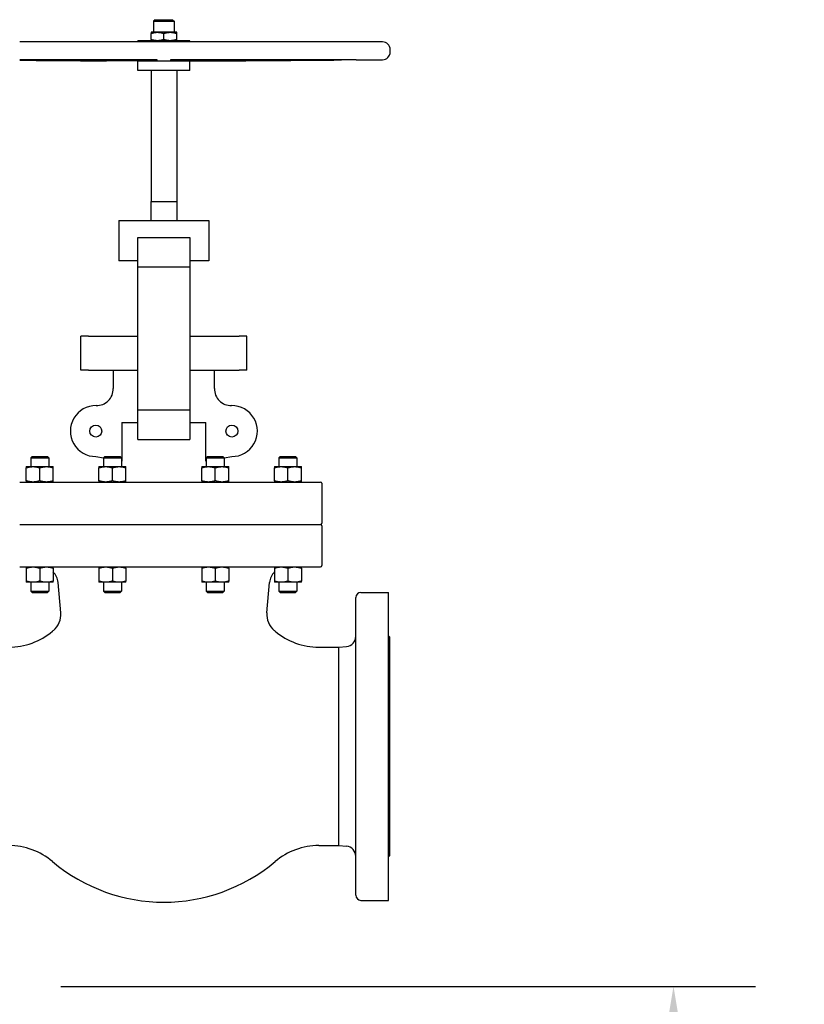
# Model space of a CAD drawing. Header units: inches. Extents: x 5 to 1128, y -85 to 748.
# Tile 254 of 256: x 272 to 310, y 335 to 383. Entities that reach past the tile are written whole.
import ezdxf

# ---------------------------------------------------------------- set-up
doc = ezdxf.new("R2010")
doc.units = ezdxf.units.IN
doc.header["$LTSCALE"] = 32
doc.header["$MEASUREMENT"] = 0
doc.layers.add('Dimension (ANSI)', color=7, linetype='Continuous', lineweight=25)
doc.layers.add('Visible (ANSI)', color=7, linetype='Continuous', lineweight=30)
doc.styles.add('Note Text (ANSI)', font='tahoma.ttf')
doc.dimstyles.new('SB Fraction-16 (ANSI)', dxfattribs={"dimscale": 32, "dimtxt": 0.125, "dimasz": 0.098425, "dimexe": 0.125, "dimexo": 0.0625, "dimgap": 0.031496, "dimtad": 0, "dimtih": 1, "dimtoh": 1, "dimdec": 4, "dimrnd": 1e-08, "dimzin": 0, "dimdsep": 46, "dimlunit": 5, "dimtxsty": 'Note Text (ANSI)', "dimcen": 0.09, "dimdle": 0.393701, "dimclrd": 256, "dimclre": 256, "dimclrt": 256, "dimadec": 0, "dimazin": 3, "dimtfac": 0.96, "dimtofl": 0, "dimtmove": 0, "dimatfit": 3, "dimfxl": 1, "dimfrac": 2, "dimtolj": 1, "dimtzin": 12, "dimlwd": -1, "dimlwe": -1, "dimarcsym": 0})

# ---------------------------------------------------------------- blocks, each defined once
blk = doc.blocks.new('*D17')
at = {"layer": 'Defpoints', "color": 0, "transparency": 16777216}
for p in [(271.682, 336.234), (248.37, 159.234), (303.518, 159.234)]:
    blk.add_point(p, dxfattribs=at)
at = {"layer": 'Dimension (ANSI)', "transparency": 16777216}
for p, q in [((273.682, 336.234), (307.518, 336.234)), ((303.518, 333.084), (303.518, 261.248)), ((303.518, 162.383), (303.518, 255.219)), ((250.37, 159.234), (307.518, 159.234))]:
    blk.add_line(p, q, dxfattribs=at)
for points in [[(302.993, 333.084), (304.043, 333.084), (303.518, 336.234)], [(302.993, 162.383), (304.043, 162.383), (303.518, 159.234)]]:
    blk.add_solid(points, dxfattribs=at)
at = {"layer": 'Dimension (ANSI)', "transparency": 16777216, "insert": (299.416, 260.24), "char_height": 4, "attachment_point": 1, "style": 'Note Text (ANSI)'}
blk.add_mtext('\\A1;177', dxfattribs=at)

msp = doc.modelspace()

# ---------------------------------------------------------------- linework, layer by layer
at = {"layer": 'Visible (ANSI)'}
for p, q in [((278.27566, 383.31487), (278.20126, 383.24047)), ((278.20126, 383.24047), (279.20126, 383.24047)), ((278.20126, 383.24047), (278.20126, 382.70087)), ((278.27566, 383.31487), (279.12686, 383.31487)), ((279.12686, 383.31487), (279.20126, 383.24047)), ((279.20126, 383.24047), (279.20126, 382.70087)), ((278.38876, 382.70087), (278.07626, 382.70087)), ((279.01376, 382.70087), (278.38876, 382.70087)), ((279.32626, 382.70087), (279.01376, 382.70087)), ((289.35076, 382.23187), (271.68226, 382.23187)), ((279.96126, 382.29087), (277.44126, 382.29087)), ((277.44126, 382.23187), (277.44126, 382.29087)), ((278.07626, 382.34669), (278.07626, 382.64505)), ((278.70126, 382.34669), (278.70126, 382.64505)), ((279.32626, 382.34669), (279.32626, 382.64505)), ((279.96126, 382.23187), (279.96126, 382.29087)), ((289.72476, 381.73987), (289.72476, 381.85787)), ((277.83065, 381.35673), (271.68226, 381.35673)), ((277.44126, 381.29886), (275.90971, 381.30979)), ((279.96126, 381.29886), (277.44126, 381.29886)), ((277.44126, 380.83987), (277.44126, 381.29886)), ((287.30505, 381.35673), (279.57188, 381.35673)), ((279.96126, 381.29886), (281.49281, 381.30979)), ((279.96126, 380.83987), (279.96126, 381.29886)), ((288.07124, 381.35673), (287.84312, 381.35673)), ((288.07124, 381.35673), (289.35343, 381.36588)), ((279.96126, 380.83987), (277.44126, 380.83987)), ((278.07626, 380.83987), (278.07626, 374.45687)), ((279.32626, 380.83987), (279.32626, 374.45687)), ((278.06526, 374.45687), (279.33726, 374.45687)), ((278.06526, 374.45687), (278.06526, 373.54017)), ((279.33726, 374.45687), (279.33726, 373.54017)), ((276.50241, 373.54017), (280.90012, 373.54017)), ((276.50241, 373.54017), (276.50241, 371.57037)), ((280.90012, 373.54017), (280.90012, 371.57037)), ((277.42768, 371.28076), (277.42768, 372.71317)), ((277.42768, 372.71317), (279.97484, 372.71317)), ((279.97484, 372.71317), (279.97484, 371.28076)), ((277.42768, 371.57037), (276.50241, 371.57037)), ((277.42768, 364.29658), (277.42768, 371.28076)), ((277.42768, 371.28076), (279.97484, 371.28076)), ((280.90012, 371.57037), (279.97484, 371.57037)), ((279.97484, 371.28076), (279.97484, 364.29658)), ((275.03955, 367.90117), (274.6596, 367.90117)), ((274.6596, 366.24717), (274.6596, 367.90117)), ((275.03955, 367.90117), (277.42768, 367.90117)), ((279.97484, 367.90117), (282.36298, 367.90117)), ((282.74293, 367.90117), (282.36298, 367.90117)), ((282.74293, 366.24717), (282.74293, 367.90117)), ((275.03955, 366.24717), (274.6596, 366.24717)), ((275.03955, 366.24717), (277.42768, 366.24717)), ((276.24176, 366.24717), (276.24176, 365.34501)), ((279.97484, 366.24717), (282.36298, 366.24717)), ((281.16076, 365.34501), (281.16076, 366.24717)), ((282.74293, 366.24717), (282.36298, 366.24717)), ((277.42768, 362.86417), (277.42768, 364.29658)), ((279.97484, 364.29658), (277.42768, 364.29658)), ((279.97484, 364.29658), (279.97484, 362.86417)), ((276.66377, 363.69117), (276.66377, 361.81235)), ((276.66377, 363.69117), (277.42768, 363.69117)), ((279.97484, 363.69117), (280.73876, 363.69117)), ((280.73876, 361.81235), (280.73876, 363.69117)), ((277.42768, 362.86417), (279.97484, 362.86417)), ((272.2894, 362.03717), (272.22325, 361.97102)), ((272.22325, 361.97102), (273.09825, 361.97102)), ((272.22325, 361.97102), (272.22325, 361.54667)), ((272.2894, 362.03717), (273.0321, 362.03717)), ((273.0321, 362.03717), (273.09825, 361.97102)), ((273.09825, 361.97102), (273.09825, 361.54667)), ((275.38876, 362.03717), (275.76203, 361.97135)), ((275.82785, 362.03717), (275.7617, 361.97102)), ((275.7617, 361.97102), (276.6367, 361.97102)), ((275.7617, 361.97102), (275.7617, 361.54667)), ((275.82785, 362.03717), (276.57055, 362.03717)), ((276.57055, 362.03717), (276.6367, 361.97102)), ((276.6367, 361.97102), (276.6367, 361.54667)), ((276.6367, 361.81712), (276.66377, 361.81235)), ((280.73876, 361.81235), (280.76582, 361.81712)), ((280.83197, 362.03717), (280.76582, 361.97102)), ((280.76582, 361.97102), (281.64082, 361.97102)), ((280.76582, 361.97102), (280.76582, 361.54667)), ((280.83197, 362.03717), (281.57467, 362.03717)), ((281.57467, 362.03717), (281.64082, 361.97102)), ((281.64049, 361.97135), (282.01376, 362.03717)), ((281.64082, 361.97102), (281.64082, 361.54667)), ((284.37042, 362.03717), (284.30427, 361.97102)), ((284.30427, 361.97102), (285.17927, 361.97102)), ((284.30427, 361.97102), (284.30427, 361.54667)), ((284.37042, 362.03717), (285.11312, 362.03717)), ((285.11312, 362.03717), (285.17927, 361.97102)), ((285.17927, 361.97102), (285.17927, 361.54667)), ((272.00475, 361.54667), (272.33275, 361.54667)), ((272.00475, 360.85526), (272.00475, 361.48808)), ((272.33275, 361.54667), (272.98875, 361.54667)), ((272.66075, 360.85526), (272.66075, 361.48808)), ((272.98875, 361.54667), (273.31675, 361.54667)), ((273.31675, 360.85526), (273.31675, 361.48808)), ((275.5432, 361.54667), (275.8712, 361.54667)), ((275.5432, 360.85526), (275.5432, 361.48808)), ((275.8712, 361.54667), (276.5272, 361.54667)), ((276.1992, 360.85526), (276.1992, 361.48808)), ((276.5272, 361.54667), (276.8552, 361.54667)), ((276.8552, 360.85526), (276.8552, 361.48808)), ((280.54732, 361.54667), (280.87532, 361.54667)), ((280.54732, 360.85526), (280.54732, 361.48808)), ((280.87532, 361.54667), (281.53132, 361.54667)), ((281.20332, 360.85526), (281.20332, 361.48808)), ((281.53132, 361.54667), (281.85932, 361.54667)), ((281.85932, 360.85526), (281.85932, 361.48808)), ((284.08577, 361.54667), (284.41377, 361.54667)), ((284.08577, 360.85526), (284.08577, 361.48808)), ((284.41377, 361.54667), (285.06977, 361.54667)), ((284.74177, 360.85526), (284.74177, 361.48808)), ((285.06977, 361.54667), (285.39777, 361.54667)), ((285.39777, 360.85526), (285.39777, 361.48808)), ((271.68226, 360.79667), (286.33426, 360.79667)), ((286.39726, 360.73367), (286.39726, 358.79217)), ((271.68226, 358.72917), (286.33426, 358.72917)), ((271.68226, 358.72917), (286.33426, 358.72917)), ((286.39726, 358.66617), (286.39726, 356.72467)), ((271.68226, 356.66167), (286.33426, 356.66167)), ((272.00475, 356.60308), (272.00475, 355.97026)), ((272.66075, 356.60308), (272.66075, 355.97026)), ((273.31675, 356.60308), (273.31675, 355.97026)), ((275.5432, 356.60308), (275.5432, 355.97026)), ((276.1992, 356.60308), (276.1992, 355.97026)), ((276.8552, 356.60308), (276.8552, 355.97026)), ((280.54732, 356.60308), (280.54732, 355.97026)), ((281.20332, 356.60308), (281.20332, 355.97026)), ((281.85932, 356.60308), (281.85932, 355.97026)), ((284.08577, 356.60308), (284.08577, 355.97026)), ((284.74177, 356.60308), (284.74177, 355.97026)), ((285.39777, 356.60308), (285.39777, 355.97026)), ((272.33275, 355.91167), (272.00475, 355.91167)), ((272.22325, 355.91167), (272.22325, 355.48332)), ((272.98875, 355.91167), (272.33275, 355.91167)), ((273.31675, 355.91167), (272.98875, 355.91167)), ((273.09825, 355.91167), (273.09825, 355.48332)), ((273.68203, 354.42404), (273.55231, 355.90675)), ((275.8712, 355.91167), (275.5432, 355.91167)), ((275.7617, 355.91167), (275.7617, 355.48332)), ((276.5272, 355.91167), (275.8712, 355.91167)), ((276.8552, 355.91167), (276.5272, 355.91167)), ((276.6367, 355.91167), (276.6367, 355.48332)), ((280.87532, 355.91167), (280.54732, 355.91167)), ((280.76582, 355.91167), (280.76582, 355.48332)), ((281.53132, 355.91167), (280.87532, 355.91167)), ((281.85932, 355.91167), (281.53132, 355.91167)), ((281.64082, 355.91167), (281.64082, 355.48332)), ((283.7205, 354.42404), (283.85022, 355.90675)), ((284.41377, 355.91167), (284.08577, 355.91167)), ((284.30427, 355.91167), (284.30427, 355.48332)), ((285.06977, 355.91167), (284.41377, 355.91167)), ((285.39777, 355.91167), (285.06977, 355.91167)), ((285.17927, 355.91167), (285.17927, 355.48332)), ((272.22325, 355.48332), (273.09825, 355.48332)), ((272.2894, 355.41717), (272.22325, 355.48332)), ((272.2894, 355.41717), (273.0321, 355.41717)), ((273.0321, 355.41717), (273.09825, 355.48332)), ((275.7617, 355.48332), (276.6367, 355.48332)), ((275.82785, 355.41717), (275.7617, 355.48332)), ((275.82785, 355.41717), (276.57055, 355.41717)), ((276.57055, 355.41717), (276.6367, 355.48332)), ((280.76582, 355.48332), (281.64082, 355.48332)), ((280.83197, 355.41717), (280.76582, 355.48332)), ((280.83197, 355.41717), (281.57467, 355.41717)), ((281.57467, 355.41717), (281.64082, 355.48332)), ((284.30427, 355.48332), (285.17927, 355.48332)), ((284.37042, 355.41717), (284.30427, 355.48332)), ((284.37042, 355.41717), (285.11312, 355.41717)), ((285.11312, 355.41717), (285.17927, 355.48332)), ((288.30126, 355.42117), (289.64226, 355.42117)), ((289.64226, 340.42117), (289.64226, 355.42117)), ((288.05126, 340.67117), (288.05126, 355.17117)), ((289.70526, 353.23617), (289.64226, 353.29917)), ((289.70526, 342.60617), (289.70526, 353.23617)), ((286.25275, 352.75299), (287.22426, 352.75299)), ((287.22426, 352.75299), (287.59484, 352.78541)), ((287.22426, 343.08935), (287.22426, 352.75299)), ((286.25275, 343.08935), (287.22426, 343.08935)), ((287.22426, 343.08935), (287.59484, 343.05693)), ((289.70526, 342.60617), (289.64226, 342.54317)), ((288.30126, 340.42117), (289.64226, 340.42117))]:
    msp.add_line(p, q, dxfattribs=at)
for centre in [(275.38876, 363.27767), (282.01376, 363.27767)]:
    msp.add_circle(centre, 0.29167, dxfattribs=at)
for centre, radius, start, end in [((289.35076, 381.85787), 0.374, 0, 90), ((289.35076, 381.73987), 0.374, 270.408832, 0), ((275.41476, 365.34501), 0.827, 269.279454, 0), ((281.98776, 365.34501), 0.827, 180, 270.720546), ((275.38876, 363.27767), 1.2405, 89.279454, 270), ((282.01376, 363.27767), 1.2405, 270, 90.720546), ((286.33426, 360.73367), 0.063, 0, 90), ((286.33426, 358.79217), 0.063, 270, 0), ((286.33426, 358.66617), 0.063, 0, 90), ((272.72846, 355.83467), 0.827, 5, 44.654126), ((284.67407, 355.83467), 0.827, 135.345874, 175), ((286.33426, 356.72467), 0.063, 270, 0), ((288.30126, 355.17117), 0.25, 90, 180), ((272.68584, 354.33688), 1, 309.711297, 5), ((284.71669, 354.33688), 1, 175, 230.288703), ((271.14978, 356.06099), 3.308, 270, 310.102697), ((278.70126, 347.09417), 8.415, 129.711297, 130.102696), ((278.70126, 347.09417), 8.415, 49.897303, 50.288703), ((286.25275, 356.06099), 3.308, 229.897303, 270), ((287.55126, 353.28351), 0.5, 275, 0), ((271.14978, 339.78135), 3.308, 49.897303, 90), ((286.25275, 339.78135), 3.308, 90, 130.102697), ((287.55126, 342.55883), 0.5, 0, 85), ((278.70126, 348.74817), 8.415, 229.897304, 310.102697), ((288.30126, 340.67117), 0.25, 180, 270)]:
    msp.add_arc(centre, radius, start, end, dxfattribs=at)
for points, weights in [([(278.07626, 382.70087), (278.07626, 382.70087), (278.07626, 382.64505)], [1, 1.04314139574, 1.01001874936]), ([(278.07626, 382.64505), (278.24373, 382.70087), (278.38876, 382.70087)], [1.01001874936, 1.04314139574, 1]), ([(278.38876, 382.70087), (278.53379, 382.70087), (278.70126, 382.64505)], [1, 1.04314139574, 1.01001874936]), ([(278.70126, 382.64505), (278.86873, 382.70087), (279.01376, 382.70087)], [1.01001874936, 1.04314139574, 1]), ([(279.01376, 382.70087), (279.15879, 382.70087), (279.32626, 382.64505)], [1, 1.04314139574, 1.01001874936]), ([(279.32626, 382.64505), (279.32626, 382.70087), (279.32626, 382.70087)], [1.01001874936, 1.04314139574, 1]), ([(278.38876, 382.29087), (278.24373, 382.29087), (278.07626, 382.34669)], [1, 1.04314139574, 1.01001874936]), ([(278.07626, 382.34669), (278.07626, 382.29087), (278.07626, 382.29087)], [1.01001874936, 1.04314139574, 1]), ([(278.70126, 382.34669), (278.53379, 382.29087), (278.38876, 382.29087)], [1.01001874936, 1.04314139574, 1]), ([(279.01376, 382.29087), (278.86873, 382.29087), (278.70126, 382.34669)], [1, 1.04314139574, 1.01001874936]), ([(279.32626, 382.34669), (279.15879, 382.29087), (279.01376, 382.29087)], [1.01001874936, 1.04314139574, 1]), ([(279.32626, 382.29087), (279.32626, 382.29087), (279.32626, 382.34669)], [1, 1.04314139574, 1.01001874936]), ([(277.12828, 381.30529), (275.91423, 381.31297), (271.68226, 381.34364)], [3.21640230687, 2.41697451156, 1.21275853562]), ([(271.68226, 381.34157), (274.73387, 381.31818), (275.90971, 381.30979)], [1.2549609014, 2.06809558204, 2.69446740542]), ([(278.3752, 381.35262), (277.89528, 381.31363), (277.77732, 381.30529)], [1.06245079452, 2.37560125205, 3.22913550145]), ([(279.62521, 381.30529), (279.50725, 381.31363), (279.02732, 381.35262)], [3.22913550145, 2.37560125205, 1.06245079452]), ([(286.95841, 381.35262), (281.59304, 381.31363), (280.27424, 381.30529)], [1.05826131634, 2.36623373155, 3.21640230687]), ([(281.49281, 381.30979), (282.8583, 381.31953), (287.15993, 381.35262)], [2.69446740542, 1.9933590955, 1.05826131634]), ([(272.00475, 361.54667), (272.00475, 361.54667), (272.00475, 361.48808)], [1, 1.04314139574, 1.01001874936]), ([(272.00475, 361.48808), (272.18053, 361.54667), (272.33275, 361.54667)], [1.01001874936, 1.04314139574, 1]), ([(272.33275, 361.54667), (272.48498, 361.54667), (272.66075, 361.48808)], [1, 1.04314139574, 1.01001874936]), ([(272.66075, 361.48808), (272.83653, 361.54667), (272.98875, 361.54667)], [1.01001874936, 1.04314139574, 1]), ([(272.98875, 361.54667), (273.14098, 361.54667), (273.31675, 361.48808)], [1, 1.04314139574, 1.01001874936]), ([(273.31675, 361.48808), (273.31675, 361.54667), (273.31675, 361.54667)], [1.01001874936, 1.04314139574, 1]), ([(275.5432, 361.54667), (275.5432, 361.54667), (275.5432, 361.48808)], [1, 1.04314139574, 1.01001874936]), ([(275.5432, 361.48808), (275.71898, 361.54667), (275.8712, 361.54667)], [1.01001874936, 1.04314139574, 1]), ([(275.8712, 361.54667), (276.02343, 361.54667), (276.1992, 361.48808)], [1, 1.04314139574, 1.01001874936]), ([(276.1992, 361.48808), (276.37498, 361.54667), (276.5272, 361.54667)], [1.01001874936, 1.04314139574, 1]), ([(276.5272, 361.54667), (276.67943, 361.54667), (276.8552, 361.48808)], [1, 1.04314139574, 1.01001874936]), ([(276.8552, 361.48808), (276.8552, 361.54667), (276.8552, 361.54667)], [1.01001874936, 1.04314139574, 1]), ([(280.54732, 361.54667), (280.54732, 361.54667), (280.54732, 361.48808)], [1, 1.04314139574, 1.01001874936]), ([(280.54732, 361.48808), (280.7231, 361.54667), (280.87532, 361.54667)], [1.01001874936, 1.04314139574, 1]), ([(280.87532, 361.54667), (281.02755, 361.54667), (281.20332, 361.48808)], [1, 1.04314139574, 1.01001874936]), ([(281.20332, 361.48808), (281.3791, 361.54667), (281.53132, 361.54667)], [1.01001874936, 1.04314139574, 1]), ([(281.53132, 361.54667), (281.68355, 361.54667), (281.85932, 361.48808)], [1, 1.04314139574, 1.01001874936]), ([(281.85932, 361.48808), (281.85932, 361.54667), (281.85932, 361.54667)], [1.01001874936, 1.04314139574, 1]), ([(284.08577, 361.54667), (284.08577, 361.54667), (284.08577, 361.48808)], [1, 1.04314139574, 1.01001874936]), ([(284.08577, 361.48808), (284.26155, 361.54667), (284.41377, 361.54667)], [1.01001874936, 1.04314139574, 1]), ([(284.41377, 361.54667), (284.566, 361.54667), (284.74177, 361.48808)], [1, 1.04314139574, 1.01001874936]), ([(284.74177, 361.48808), (284.91755, 361.54667), (285.06977, 361.54667)], [1.01001874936, 1.04314139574, 1]), ([(285.06977, 361.54667), (285.222, 361.54667), (285.39777, 361.48808)], [1, 1.04314139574, 1.01001874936]), ([(285.39777, 361.48808), (285.39777, 361.54667), (285.39777, 361.54667)], [1.01001874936, 1.04314139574, 1]), ([(272.33275, 360.79667), (272.18053, 360.79667), (272.00475, 360.85526)], [1, 1.04314139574, 1.01001874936]), ([(272.00475, 360.85526), (272.00475, 360.79667), (272.00475, 360.79667)], [1.01001874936, 1.04314139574, 1]), ([(272.66075, 360.85526), (272.48498, 360.79667), (272.33275, 360.79667)], [1.01001874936, 1.04314139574, 1]), ([(272.98875, 360.79667), (272.83653, 360.79667), (272.66075, 360.85526)], [1, 1.04314139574, 1.01001874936]), ([(273.31675, 360.85526), (273.14098, 360.79667), (272.98875, 360.79667)], [1.01001874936, 1.04314139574, 1]), ([(273.31675, 360.79667), (273.31675, 360.79667), (273.31675, 360.85526)], [1, 1.04314139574, 1.01001874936]), ([(275.8712, 360.79667), (275.71898, 360.79667), (275.5432, 360.85526)], [1, 1.04314139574, 1.01001874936]), ([(275.5432, 360.85526), (275.5432, 360.79667), (275.5432, 360.79667)], [1.01001874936, 1.04314139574, 1]), ([(276.1992, 360.85526), (276.02343, 360.79667), (275.8712, 360.79667)], [1.01001874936, 1.04314139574, 1]), ([(276.5272, 360.79667), (276.37498, 360.79667), (276.1992, 360.85526)], [1, 1.04314139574, 1.01001874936]), ([(276.8552, 360.85526), (276.67943, 360.79667), (276.5272, 360.79667)], [1.01001874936, 1.04314139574, 1]), ([(276.8552, 360.79667), (276.8552, 360.79667), (276.8552, 360.85526)], [1, 1.04314139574, 1.01001874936]), ([(280.87532, 360.79667), (280.7231, 360.79667), (280.54732, 360.85526)], [1, 1.04314139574, 1.01001874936]), ([(280.54732, 360.85526), (280.54732, 360.79667), (280.54732, 360.79667)], [1.01001874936, 1.04314139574, 1]), ([(281.20332, 360.85526), (281.02755, 360.79667), (280.87532, 360.79667)], [1.01001874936, 1.04314139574, 1]), ([(281.53132, 360.79667), (281.3791, 360.79667), (281.20332, 360.85526)], [1, 1.04314139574, 1.01001874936]), ([(281.85932, 360.85526), (281.68355, 360.79667), (281.53132, 360.79667)], [1.01001874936, 1.04314139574, 1]), ([(281.85932, 360.79667), (281.85932, 360.79667), (281.85932, 360.85526)], [1, 1.04314139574, 1.01001874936]), ([(284.41377, 360.79667), (284.26155, 360.79667), (284.08577, 360.85526)], [1, 1.04314139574, 1.01001874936]), ([(284.08577, 360.85526), (284.08577, 360.79667), (284.08577, 360.79667)], [1.01001874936, 1.04314139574, 1]), ([(284.74177, 360.85526), (284.566, 360.79667), (284.41377, 360.79667)], [1.01001874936, 1.04314139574, 1]), ([(285.06977, 360.79667), (284.91755, 360.79667), (284.74177, 360.85526)], [1, 1.04314139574, 1.01001874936]), ([(285.39777, 360.85526), (285.222, 360.79667), (285.06977, 360.79667)], [1.01001874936, 1.04314139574, 1]), ([(285.39777, 360.79667), (285.39777, 360.79667), (285.39777, 360.85526)], [1, 1.04314139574, 1.01001874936]), ([(272.00475, 356.66167), (272.00475, 356.66167), (272.00475, 356.60308)], [1, 1.04314139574, 1.01001874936]), ([(272.00475, 356.60308), (272.18053, 356.66167), (272.33275, 356.66167)], [1.01001874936, 1.04314139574, 1]), ([(272.33275, 356.66167), (272.48498, 356.66167), (272.66075, 356.60308)], [1, 1.04314139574, 1.01001874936]), ([(272.66075, 356.60308), (272.83653, 356.66167), (272.98875, 356.66167)], [1.01001874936, 1.04314139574, 1]), ([(272.98875, 356.66167), (273.14098, 356.66167), (273.31675, 356.60308)], [1, 1.04314139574, 1.01001874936]), ([(273.31675, 356.60308), (273.31675, 356.65736), (273.31675, 356.66133)], [1.01001874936, 1.04063161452, 1.00609998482]), ([(275.5432, 356.66167), (275.5432, 356.66167), (275.5432, 356.60308)], [1, 1.04314139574, 1.01001874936]), ([(275.5432, 356.60308), (275.71898, 356.66167), (275.8712, 356.66167)], [1.01001874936, 1.04314139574, 1]), ([(275.8712, 356.66167), (276.02343, 356.66167), (276.1992, 356.60308)], [1, 1.04314139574, 1.01001874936]), ([(276.1992, 356.60308), (276.37498, 356.66167), (276.5272, 356.66167)], [1.01001874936, 1.04314139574, 1]), ([(276.5272, 356.66167), (276.67943, 356.66167), (276.8552, 356.60308)], [1, 1.04314139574, 1.01001874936]), ([(276.8552, 356.60308), (276.8552, 356.66167), (276.8552, 356.66167)], [1.01001874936, 1.04314139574, 1]), ([(280.54732, 356.66167), (280.54732, 356.66167), (280.54732, 356.60308)], [1, 1.04314139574, 1.01001874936]), ([(280.54732, 356.60308), (280.7231, 356.66167), (280.87532, 356.66167)], [1.01001874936, 1.04314139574, 1]), ([(280.87532, 356.66167), (281.02755, 356.66167), (281.20332, 356.60308)], [1, 1.04314139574, 1.01001874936]), ([(281.20332, 356.60308), (281.3791, 356.66167), (281.53132, 356.66167)], [1.01001874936, 1.04314139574, 1]), ([(281.53132, 356.66167), (281.68355, 356.66167), (281.85932, 356.60308)], [1, 1.04314139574, 1.01001874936]), ([(281.85932, 356.60308), (281.85932, 356.66167), (281.85932, 356.66167)], [1.01001874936, 1.04314139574, 1]), ([(284.08577, 356.60308), (284.26155, 356.66167), (284.41377, 356.66167)], [1.01001874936, 1.04314139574, 1]), ([(284.08577, 356.66133), (284.08577, 356.65736), (284.08577, 356.60308)], [1.00609998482, 1.04063161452, 1.01001874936]), ([(284.41377, 356.66167), (284.566, 356.66167), (284.74177, 356.60308)], [1, 1.04314139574, 1.01001874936]), ([(284.74177, 356.60308), (284.91755, 356.66167), (285.06977, 356.66167)], [1.01001874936, 1.04314139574, 1]), ([(285.06977, 356.66167), (285.222, 356.66167), (285.39777, 356.60308)], [1, 1.04314139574, 1.01001874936]), ([(285.39777, 356.60308), (285.39777, 356.66167), (285.39777, 356.66167)], [1.01001874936, 1.04314139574, 1]), ([(272.00475, 355.97026), (272.00475, 355.91167), (272.00475, 355.91167)], [1.01001874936, 1.04314139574, 1]), ([(272.33275, 355.91167), (272.18053, 355.91167), (272.00475, 355.97026)], [1, 1.04314139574, 1.01001874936]), ([(272.66075, 355.97026), (272.48498, 355.91167), (272.33275, 355.91167)], [1.01001874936, 1.04314139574, 1]), ([(272.98875, 355.91167), (272.83653, 355.91167), (272.66075, 355.97026)], [1, 1.04314139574, 1.01001874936]), ([(273.31675, 355.97026), (273.14098, 355.91167), (272.98875, 355.91167)], [1.01001874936, 1.04314139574, 1]), ([(273.31675, 355.91167), (273.31675, 355.91167), (273.31675, 355.97026)], [1, 1.04314139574, 1.01001874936]), ([(275.5432, 355.97026), (275.5432, 355.91167), (275.5432, 355.91167)], [1.01001874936, 1.04314139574, 1]), ([(275.8712, 355.91167), (275.71898, 355.91167), (275.5432, 355.97026)], [1, 1.04314139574, 1.01001874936]), ([(276.1992, 355.97026), (276.02343, 355.91167), (275.8712, 355.91167)], [1.01001874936, 1.04314139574, 1]), ([(276.5272, 355.91167), (276.37498, 355.91167), (276.1992, 355.97026)], [1, 1.04314139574, 1.01001874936]), ([(276.8552, 355.97026), (276.67943, 355.91167), (276.5272, 355.91167)], [1.01001874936, 1.04314139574, 1]), ([(276.8552, 355.91167), (276.8552, 355.91167), (276.8552, 355.97026)], [1, 1.04314139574, 1.01001874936]), ([(280.54732, 355.97026), (280.54732, 355.91167), (280.54732, 355.91167)], [1.01001874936, 1.04314139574, 1]), ([(280.87532, 355.91167), (280.7231, 355.91167), (280.54732, 355.97026)], [1, 1.04314139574, 1.01001874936]), ([(281.20332, 355.97026), (281.02755, 355.91167), (280.87532, 355.91167)], [1.01001874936, 1.04314139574, 1]), ([(281.53132, 355.91167), (281.3791, 355.91167), (281.20332, 355.97026)], [1, 1.04314139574, 1.01001874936]), ([(281.85932, 355.97026), (281.68355, 355.91167), (281.53132, 355.91167)], [1.01001874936, 1.04314139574, 1]), ([(281.85932, 355.91167), (281.85932, 355.91167), (281.85932, 355.97026)], [1, 1.04314139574, 1.01001874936]), ([(284.08577, 355.97026), (284.08577, 355.91167), (284.08577, 355.91167)], [1.01001874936, 1.04314139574, 1]), ([(284.41377, 355.91167), (284.26155, 355.91167), (284.08577, 355.97026)], [1, 1.04314139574, 1.01001874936]), ([(284.74177, 355.97026), (284.566, 355.91167), (284.41377, 355.91167)], [1.01001874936, 1.04314139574, 1]), ([(285.06977, 355.91167), (284.91755, 355.91167), (284.74177, 355.97026)], [1, 1.04314139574, 1.01001874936]), ([(285.39777, 355.97026), (285.222, 355.91167), (285.06977, 355.91167)], [1.01001874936, 1.04314139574, 1]), ([(285.39777, 355.91167), (285.39777, 355.91167), (285.39777, 355.97026)], [1, 1.04314139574, 1.01001874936])]:
    msp.add_rational_spline(points, weights, degree=2, dxfattribs=at)
for points, knots in [([(277.77732, 381.30529), (277.7745, 381.3051), (277.76874, 381.30491), (277.74573, 381.30445), (277.72012, 381.30418), (277.65052, 381.30381), (277.60652, 381.30372), (277.51398, 381.30372), (277.45844, 381.30381), (277.34098, 381.30418), (277.27906, 381.30445), (277.19142, 381.30491), (277.15977, 381.3051), (277.12828, 381.30529)], [0.63873151, 0.63873151, 0.63873151, 0.63873151, 0.87159914, 0.87159914, 1.30738491, 1.30738491, 1.74317067, 1.74317067, 2.17895643, 2.17895643, 2.61474219, 2.61474219, 2.84760983, 2.84760983, 2.84760983, 2.84760983]), ([(278.3752, 381.35262), (278.37697, 381.35277), (278.37751, 381.35292), (278.37677, 381.35306), (278.37438, 381.35353), (278.35835, 381.35402), (278.29914, 381.35493), (278.25596, 381.35534), (278.15805, 381.35599), (278.09705, 381.35627), (277.96579, 381.35664), (277.89551, 381.35673), (277.83065, 381.35673)], [-0.15423018, -0.15423018, -0.15423018, -0.15423018, 0, 0, 0, 0.49642611, 0.49642611, 0.99285222, 0.99285222, 1.489271, 1.489271, 1.98568979, 1.98568979, 1.98568979, 1.98568979]), ([(279.57188, 381.35673), (279.50701, 381.35673), (279.43674, 381.35664), (279.30547, 381.35627), (279.24448, 381.35599), (279.14657, 381.35534), (279.10339, 381.35493), (279.04417, 381.35402), (279.02814, 381.35353), (279.02576, 381.35306), (279.02501, 381.35292), (279.02556, 381.35277), (279.02732, 381.35262)], [-1.98568979, -1.98568979, -1.98568979, -1.98568979, -1.489271, -1.489271, -0.99285222, -0.99285222, -0.49642611, -0.49642611, 0, 0, 0, 0.15423018, 0.15423018, 0.15423018, 0.15423018]), ([(280.27424, 381.30529), (280.24276, 381.3051), (280.21111, 381.30491), (280.12347, 381.30445), (280.06154, 381.30418), (279.94408, 381.30381), (279.88855, 381.30372), (279.79601, 381.30372), (279.75201, 381.30381), (279.6824, 381.30418), (279.6568, 381.30445), (279.63378, 381.30491), (279.62803, 381.3051), (279.62521, 381.30529)], [0.63873151, 0.63873151, 0.63873151, 0.63873151, 0.87159914, 0.87159914, 1.30738491, 1.30738491, 1.74317067, 1.74317067, 2.17895643, 2.17895643, 2.61474219, 2.61474219, 2.84760983, 2.84760983, 2.84760983, 2.84760983]), ([(286.95841, 381.35262), (286.97886, 381.35277), (286.99876, 381.35292), (287.01777, 381.35306), (287.07895, 381.35353), (287.1394, 381.35402), (287.23966, 381.35493), (287.27946, 381.35534), (287.33097, 381.35599), (287.34597, 381.35627), (287.34591, 381.35664), (287.33085, 381.35673), (287.30505, 381.35673)], [-0.15423018, -0.15423018, -0.15423018, -0.15423018, 0, 0, 0, 0.49642611, 0.49642611, 0.99285222, 0.99285222, 1.489271, 1.489271, 1.98568979, 1.98568979, 1.98568979, 1.98568979]), ([(287.84312, 381.35673), (287.82884, 381.35673), (287.80046, 381.35664), (287.71939, 381.35627), (287.66669, 381.35599), (287.55468, 381.35534), (287.48819, 381.35493), (287.35133, 381.35402), (287.28097, 381.35353), (287.19885, 381.35292), (287.17929, 381.35277), (287.15993, 381.35262)], [1.98568979, 1.98568979, 1.98568979, 1.98568979, 2.48210857, 2.48210857, 2.97852735, 2.97852735, 3.47495346, 3.47495346, 3.97137957, 3.97137957, 4.12560975, 4.12560975, 4.12560975, 4.12560975])]:
    msp.add_open_spline(points, degree=3, knots=knots, dxfattribs=at)

# ---------------------------------------------------------------- dimensions: what is measured, and where the dimension line sits
at = {"layer": 'Dimension (ANSI)'}
dim = msp.add_linear_dim(base=(303.518, 159.23367), p1=(271.68226, 336.23367), p2=(248.36976, 159.23367), angle=90, dimstyle='SB Fraction-16 (ANSI)', override={"dimgap": 0.031496, "dimdec": 4, "dimtol": 0, "dimlim": 0, "dimtp": 0, "dimtm": 0, "dimtdec": 2, "dimatfit": 1}, dxfattribs=at)
dim.commit()
dim.dimension.update_dxf_attribs({"geometry": '*D17', "text_midpoint": (303.518, 258.23367), "dimtype": 160})

doc.saveas('drawing.dxf')
